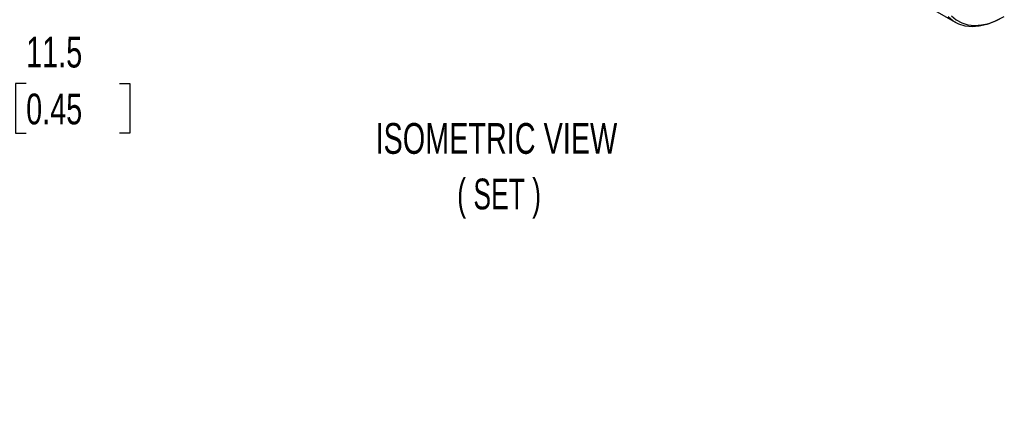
# Model space of a CAD drawing. Header units: millimetres. Extents: x 10 to 410, y 10 to 314.
# Tile 5 of 8: x 245 to 346, y 195 to 235. Entities that reach past the tile are written whole.
import ezdxf

# ---------------------------------------------------------------- set-up
doc = ezdxf.new("R2010")
doc.units = ezdxf.units.MM
doc.header["$LTSCALE"] = 1.5
doc.layers.add('DIMENSIONS', color=140, linetype='Continuous', lineweight=25)
doc.layers.add('TEXT', color=140, linetype='Continuous', lineweight=25)
doc.styles.add('SLDTEXTSTYLE0', font='TXT', dxfattribs={"width": 0.7})
doc.styles.add('SLDTEXTSTYLE2', font='TXT', dxfattribs={"width": 0.642857})
doc.dimstyles.new('SLDDIMSTYLE1', dxfattribs={"dimtxt": 3.237012, "dimasz": 4.953, "dimexe": 0, "dimexo": 0.0625, "dimgap": 0.809253, "dimtad": 0, "dimtih": 1, "dimtoh": 1, "dimrnd": 1e-09, "dimzin": 12, "dimdsep": 46, "dimtxsty": 'SLDTEXTSTYLE0', "dimsah": 1, "dimcen": 0.09, "dimadec": 0, "dimazin": 3, "dimtfac": 1, "dimtmove": 0, "dimatfit": 0, "dimfxl": 0, "dimfrac": 2, "dimtolj": 1, "dimtzin": 12, "dimarcsym": 0})

# ---------------------------------------------------------------- blocks, each defined once
blk = doc.blocks.new('_D_18')
at = {"layer": 'DIMENSIONS'}
for p, q in [((239.57, 228.33), (235.17, 228.33)), ((235.17, 228.33), (235.17, 215.91)), ((245.41, 228.33), (244.32, 228.33)), ((244.32, 228.33), (244.32, 223.19)), ((255.03, 228.33), (256.11, 228.33)), ((256.11, 228.33), (256.11, 223.19)), ((244.32, 223.19), (245.41, 223.19)), ((256.11, 223.19), (255.03, 223.19)), ((229.04, 215.91), (239.93, 215.91)), ((217.34, 204.41), (239.93, 204.41)), ((235.17, 204.41), (235.17, 194.89))]:
    blk.add_line(p, q, dxfattribs=at)
for points in [[(235.17, 215.91), (235.93, 220.86), (234.41, 220.86)], [(235.17, 204.41), (234.41, 199.46), (235.93, 199.46)]]:
    blk.add_solid(points, dxfattribs=at)
at = {"layer": 'DIMENSIONS', "char_height": 3.175, "attachment_point": 1, "style": 'SLDTEXTSTYLE0'}
for s, insert in [('11.5', (245.41, 233.15)), ('0.45', (245.41, 227.28))]:
    blk.add_mtext(s, dxfattribs=dict(at, insert=insert))

msp = doc.modelspace()

# ---------------------------------------------------------------- linework, layer by layer
msp.add_line((325.233, 243.902), (341.274, 234.642))
at = {"flags": 128}
for points in [[(346.148, 235.124), (345.333, 234.709), (344.529, 234.412), (343.748, 234.237), (343, 234.185), (342.297, 234.259), (341.647, 234.457), (341.061, 234.775), (340.547, 235.211)], [(340.872, 235.312), (341.373, 234.888), (341.944, 234.578), (342.577, 234.385), (343.262, 234.314), (343.99, 234.364), (344.751, 234.534), (345.534, 234.824), (346.328, 235.228)]]:
    msp.add_lwpolyline(points, dxfattribs=at)

# ---------------------------------------------------------------- texts
at = {"layer": 'TEXT', "char_height": 3.175, "attachment_point": 2}
for s, insert, style in [('ISOMETRIC VIEW', (293.926, 224.237), 'SLDTEXTSTYLE0'), ('( SET )', (294.208, 218.504), 'SLDTEXTSTYLE2')]:
    msp.add_mtext(s, dxfattribs=dict(at, insert=insert, style=style))

# ---------------------------------------------------------------- dimensions: what is measured, and where the dimension line sits
at = {"layer": 'DIMENSIONS'}
dim = msp.add_linear_dim(base=(235.17, 215.912), p1=(215.436, 204.412), p2=(227.136, 215.912), angle=90, dimstyle='SLDDIMSTYLE1', dxfattribs=at)
dim.commit()
dim.dimension.update_dxf_attribs({"geometry": '_D_18', "text_midpoint": (235.17, 228.331), "dimtype": 160})

doc.saveas('drawing.dxf')
